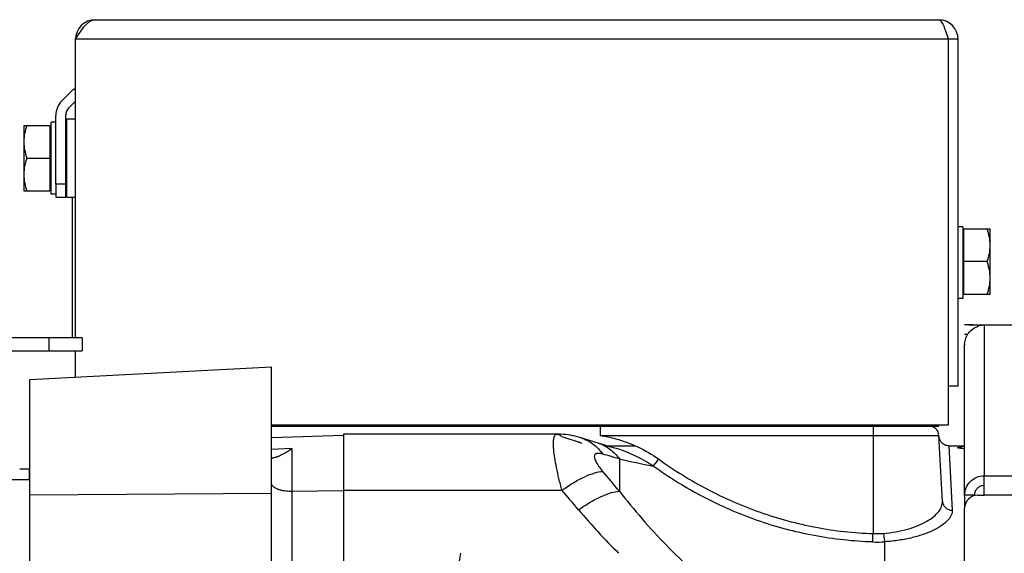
# Model space of a CAD drawing. Extents: x -1529 to 1181, y 8 to 1701.
# Tile 69 of 74: x 582 to 732, y 1060 to 1142. Entities that reach past the tile are written whole.
import ezdxf

# ---------------------------------------------------------------- set-up
doc = ezdxf.new("R2010")
doc.units = 0
doc.header["$LTSCALE"] = 65.395
doc.layers.get('0').update_dxf_attribs({"linetype": 'CONTINUOUS'})

msp = doc.modelspace()

# ---------------------------------------------------------------- linework, layer by layer
at = {"color": 6, "linetype": 'CONTINUOUS'}
for p, q in [((593.19, 1141.95), (722.19, 1141.95)), ((590.19, 1093.3), (590.19, 1138.95)), ((725.19, 1138.95), (723.69, 1138.95)), ((725.19, 1085.95), (725.19, 1138.95)), ((588.12, 1129.56), (589.95, 1131.38)), ((589.19, 1128.49), (590.19, 1129.5)), ((587.19, 1116.79), (587.19, 1127.29)), ((588.89, 1126.79), (590.19, 1126.79)), ((582.29, 1125.79), (582.29, 1115.79)), ((582.29, 1125.79), (586.29, 1125.79)), ((587.19, 1126.29), (586.49, 1126.29)), ((582.73, 1120.79), (586.29, 1120.79)), ((582.29, 1115.79), (586.29, 1115.79)), ((587.19, 1115.29), (586.49, 1115.29)), ((588.89, 1114.79), (590.19, 1114.79)), ((725.89, 1110.29), (725.19, 1110.29)), ((726.09, 1109.95), (730.09, 1109.95)), ((730.09, 1099.95), (730.09, 1109.95)), ((729.64, 1104.95), (726.09, 1104.95)), ((725.89, 1099.29), (725.19, 1099.29)), ((726.84, 1095.29), (744.19, 1095.29)), ((591.19, 1093.3), (518.69, 1093.3)), ((591.19, 1093.3), (591.19, 1091.3)), ((726.19, 1069.24), (726.19, 1092.2)), ((518.69, 1091.3), (591.19, 1091.3)), ((590.19, 1087.32), (590.19, 1091.3)), ((583.19, 1086.95), (620.19, 1088.89)), ((620.19, 1015.73), (620.19, 1088.89)), ((583.19, 726.79), (583.19, 1086.95)), ((723.69, 1085.95), (725.19, 1085.95)), ((723.69, 1079.95), (620.19, 1079.95)), ((696.19, 1079.79), (696.19, 1079.95)), ((720.19, 1079.79), (722.19, 1079.79)), ((722.19, 1079.95), (722.19, 1079.79)), ((620.19, 1078.06), (631.19, 1078.44)), ((663.86, 1078.58), (639.41, 1078.58)), ((663.96, 1078.58), (663.86, 1078.58)), ((663.96, 1078.58), (663.87, 1078.58)), ((664.38, 1078.57), (663.96, 1078.58)), ((664.79, 1078.54), (664.38, 1078.57)), ((665.17, 1078.51), (664.78, 1078.54)), ((665.55, 1078.46), (665.17, 1078.51)), ((665.91, 1078.4), (665.54, 1078.46)), ((666.26, 1078.33), (665.9, 1078.4)), ((666.61, 1078.25), (666.26, 1078.33)), ((722.79, 1068.29), (722.26, 1078.37)), ((666.96, 1078.17), (666.61, 1078.26)), ((667.31, 1078.07), (667.3, 1078.07)), ((671.45, 1076.8), (670.97, 1076.94)), ((671.47, 1076.79), (675.84, 1076.79)), ((723.77, 1076.79), (726.19, 1076.79)), ((583.16, 1071.59), (583.16, 1073.21)), ((583.19, 1071.59), (563.16, 1071.59)), ((726.19, 996.76), (726.19, 1067.24))]:
    msp.add_line(p, q, dxfattribs=at)
at = {"color": 9, "linetype": 'CONTINUOUS'}
for p, q in [((723.69, 1138.95), (590.19, 1138.95)), ((729.19, 1095.25), (729.19, 1072.2)), ((744.19, 1095.25), (729.19, 1095.25)), ((586.19, 1091.3), (586.19, 1093.3)), ((711.19, 1079.79), (711.19, 1079.95)), ((712.19, 1079.79), (712.19, 1063.37)), ((670.46, 1078.37), (722.26, 1078.37)), ((667.53, 1078.01), (667.53, 1078.01)), ((670.12, 1077.2), (670.12, 1077.2)), ((723.77, 1076.79), (724.29, 1066.95)), ((623.29, 1076.38), (620.19, 1076.24)), ((623.29, 1076.38), (620.19, 1076.24)), ((623.29, 1076.38), (623.29, 1049.26)), ((673.38, 1074.78), (673.38, 1069.85)), ((729.19, 1072.2), (928.19, 1072.2)), ((620.19, 1069.49), (583.19, 1069.25)), ((631.19, 1069.92), (623.29, 1069.81)), ((631.19, 1069.98), (664.59, 1069.98)), ((928.19, 1069.24), (729.19, 1069.24)), ((713.99, 1058.64), (713.99, 1062.11))]:
    msp.add_line(p, q, dxfattribs=at)
at = {"color": 2, "linetype": 'CONTINUOUS'}
for p, q in [((723.69, 1138.95), (723.69, 1079.95)), ((589.95, 1131.38), (590.19, 1131.15)), ((588.69, 1114.79), (588.69, 1127.29)), ((588.89, 1120.79), (588.89, 1126.79)), ((586.29, 1125.79), (586.29, 1115.79)), ((586.49, 1115.29), (586.49, 1126.29)), ((588.89, 1114.79), (588.89, 1120.79)), ((587.19, 1116.79), (587.19, 1114.79)), ((588.69, 1116.79), (587.19, 1116.79)), ((587.19, 1114.79), (588.69, 1114.79)), ((589.69, 1114.79), (589.69, 1093.3)), ((725.89, 1110.29), (725.89, 1099.29)), ((726.09, 1099.95), (726.09, 1109.95)), ((729.64, 1099.95), (726.09, 1099.95)), ((726.84, 1095.29), (726.19, 1095.29)), ((729.19, 1095.25), (728.19, 1095.25)), ((726.64, 1093.79), (726.19, 1093.79)), ((620.19, 1079.79), (720.19, 1079.79)), ((670.46, 1079.79), (670.46, 1078.37)), ((720.19, 1079.79), (720.19, 1079.95)), ((631.19, 1078.57), (631.19, 735)), ((637.69, 1078.57), (631.19, 1078.57)), ((729.19, 1069.24), (729.19, 1072.2)), ((726.19, 1069.24), (726.19, 1067.31)), ((727.69, 1069.24), (726.19, 1069.24)), ((727.69, 1069.18), (727.69, 1069.24)), ((728.19, 1069.24), (729.19, 1069.24))]:
    msp.add_line(p, q, dxfattribs=at)
at = {"color": 6, "linetype": 'CONTINUOUS'}
for points in [[(667.53, 1078.01), (667.31, 1078.07), (666.95, 1078.17)], [(672.7, 1076.43), (671.92, 1076.65), (670.98, 1076.94), (670.12, 1077.2)], [(723.77, 1076.79), (723.66, 1076.8), (723.54, 1076.81), (723.42, 1076.83), (723.31, 1076.86), (723.19, 1076.91), (723.09, 1076.96), (722.98, 1077.02), (722.88, 1077.08), (722.79, 1077.16), (722.7, 1077.24), (722.62, 1077.33), (722.54, 1077.43), (722.48, 1077.53), (722.42, 1077.63), (722.37, 1077.74), (722.33, 1077.86), (722.3, 1077.97), (722.28, 1078.09), (722.27, 1078.21)]]:
    msp.add_lwpolyline(points, dxfattribs=at)
at = {"color": 2, "linetype": 'CONTINUOUS'}
for centre, radius, start, end in [((593.19, 1138.95), 3, 90, 180), ((722.19, 1138.95), 1.5, 0.008, 35.6118), ((590.39, 1127.29), 1.7, 135.0019, 179.9981), ((729.25, 1092.17), 3.07, 91.1612, 106.6808), ((729.21, 1092.2), 3.03, 177.2721, 179.9998), ((511.19, 578.47), 522.7, 72.6411, 72.9331), ((706.73, 1204.02), 132.7, 252.6395, 252.865), ((725.08, 1079.55), 3, 269.9767, 291.7558), ((362.62, 1074.24), 349.73, 358.0069, 358.2185), ((712.7, 1077.49), 14.13, 267.9323, 274.3527), ((712.75, 1081.14), 19.07, 268.1783, 273.7183)]:
    msp.add_arc(centre, radius, start, end, dxfattribs=at)
at = {"color": 6, "linetype": 'CONTINUOUS'}
for centre, radius, start, end in [((722.19, 1138.95), 3, 0, 90), ((590.39, 1127.29), 3.2, 135, 180), ((720.76, 1078.29), 1.5, 3, 90), ((509.41, 563.05), 538.69, 72.6427, 72.9315), ((616.91, 1085.17), 10.86, 305.3025, 305.9822), ((578.51, 902.34), 170.93, 88.4421, 88.945), ((728.19, 1067.24), 2, 90, 180)]:
    msp.add_arc(centre, radius, start, end, dxfattribs=at)
at = {"color": 9, "linetype": 'CONTINUOUS'}
for centre, radius, start, end in [((521.25, 557.51), 539.18, 73.611, 73.8926), ((711.19, 1241.62), 171.07, 257.2315, 258.9953), ((345.11, 796.59), 427.12, 39.7746, 40.3052), ((623.19, 1077.18), 7.37, 269.9999, 270.8136), ((330.66, 781.92), 441.01, 40.2734, 40.7822), ((748.64, 1135.89), 106.71, 220.2054, 225.0616)]:
    msp.add_arc(centre, radius, start, end, dxfattribs=at)
at = {"color": 6, "linetype": 'CONTINUOUS'}
for points, knots in [([(590.19, 1138.95), (590.43, 1139.33), (590.9, 1140.07), (591.52, 1140.91), (592.04, 1141.44), (592.41, 1141.72), (592.8, 1141.91), (593.06, 1141.95), (593.19, 1141.95)], [0, 0, 0, 0, 0.3126, 0.592696, 0.71328, 0.819587, 0.91351, 1, 1, 1, 1]), ([(722.19, 1141.95), (722.25, 1141.95), (722.4, 1141.9), (722.59, 1141.71), (722.77, 1141.42), (722.95, 1141.05), (723.14, 1140.6), (723.39, 1139.89), (723.57, 1139.33), (723.69, 1138.95)], [0, 0, 0, 0, 0.056811, 0.130246, 0.227171, 0.348097, 0.490512, 0.650233, 1, 1, 1, 1]), ([(582.73, 1125.79), (582.6, 1125.39), (582.37, 1124.57), (582.29, 1123.72), (582.29, 1123.29)], [0, 0, 0, 0, 0.501872, 1, 1, 1, 1]), ([(582.29, 1123.29), (582.29, 1122.87), (582.37, 1122.02), (582.6, 1121.2), (582.73, 1120.79)], [0, 0, 0, 0, 0.498128, 1, 1, 1, 1]), ([(582.73, 1120.79), (582.6, 1120.39), (582.37, 1119.57), (582.29, 1118.72), (582.29, 1118.29)], [0, 0, 0, 0, 0.501872, 1, 1, 1, 1]), ([(582.29, 1118.29), (582.29, 1117.87), (582.37, 1117.02), (582.6, 1116.2), (582.73, 1115.79)], [0, 0, 0, 0, 0.498128, 1, 1, 1, 1]), ([(730.09, 1107.45), (730.09, 1107.87), (730, 1108.72), (729.78, 1109.54), (729.64, 1109.95)], [0, 0, 0, 0, 0.498128, 1, 1, 1, 1]), ([(729.64, 1104.95), (729.78, 1105.35), (730, 1106.18), (730.09, 1107.03), (730.09, 1107.45)], [0, 0, 0, 0, 0.501872, 1, 1, 1, 1]), ([(730.09, 1102.45), (730.09, 1102.87), (730, 1103.72), (729.78, 1104.54), (729.64, 1104.95)], [0, 0, 0, 0, 0.498128, 1, 1, 1, 1]), ([(729.64, 1099.95), (729.78, 1100.35), (730, 1101.18), (730.09, 1102.03), (730.09, 1102.45)], [0, 0, 0, 0, 0.501872, 1, 1, 1, 1]), ([(620.37, 1074.95), (620.44, 1074.96), (620.62, 1074.99), (621.02, 1075.11), (621.62, 1075.36), (622.39, 1075.78), (622.92, 1076.11), (623.19, 1076.31)], [0, 0, 0, 0, 0.071728, 0.16564, 0.403087, 0.686472, 1, 1, 1, 1]), ([(620.19, 1075.03), (620.19, 1075.01), (620.2, 1074.98), (620.24, 1074.96), (620.3, 1074.95), (620.34, 1074.95), (620.37, 1074.95)], [0, 0, 0, 0, 0.178957, 0.379936, 0.649784, 1, 1, 1, 1]), ([(726.19, 1069.24), (726.19, 1069.63), (726.34, 1070.41), (727.01, 1071.39), (728.01, 1072.04), (728.8, 1072.2), (729.19, 1072.2)], [0, 0, 0, 0, 0.248229, 0.4975, 0.748235, 1, 1, 1, 1]), ([(729.19, 1070.72), (728.99, 1070.72), (728.6, 1070.64), (728.1, 1070.32), (727.77, 1069.82), (727.69, 1069.44), (727.69, 1069.24)], [0, 0, 0, 0, 0.251764, 0.5025, 0.751771, 1, 1, 1, 1])]:
    msp.add_open_spline(points, degree=3, knots=knots, dxfattribs=at)
at = {"color": 2, "linetype": 'CONTINUOUS'}
for points, knots in [([(730.09, 1099.95), (730.09, 1099.95), (730.08, 1099.95), (730.07, 1099.95), (730.05, 1099.95), (730.01, 1099.95), (729.96, 1099.95), (729.9, 1099.95), (729.79, 1099.95), (729.7, 1099.95), (729.64, 1099.95)], [0, 0, 0, 0, 0.017262, 0.038875, 0.068919, 0.153566, 0.269594, 0.414689, 0.586472, 1, 1, 1, 1]), ([(726.19, 1092.34), (726.21, 1092.66), (726.33, 1093.28), (726.8, 1094.11), (727.49, 1094.76), (728.07, 1095.03), (728.37, 1095.12)], [0, 0, 0, 0, 0.249772, 0.499778, 0.749976, 1, 1, 1, 1]), ([(728.19, 1095.25), (727.95, 1095.25), (727.5, 1095.26), (727.05, 1095.29), (726.84, 1095.29)], [0, 0, 0, 0, 0.536541, 1, 1, 1, 1]), ([(639.41, 1078.58), (639.14, 1078.58), (638.57, 1078.57), (637.99, 1078.57), (637.69, 1078.57)], [0, 0, 0, 0, 0.465826, 1, 1, 1, 1]), ([(670.46, 1078.37), (671.26, 1078.25), (673.24, 1077.83), (676.27, 1076.71), (678.37, 1075.48), (679.35, 1074.78)], [0, 0, 0, 0, 0.250177, 0.625145, 1, 1, 1, 1]), ([(678.54, 1073.69), (678.09, 1074), (676.26, 1075.14), (674.25, 1075.98), (672.7, 1076.43)], [0, 0, 0, 0, 0.250456, 1, 1, 1, 1]), ([(725.07, 1076.55), (725.07, 1076.54), (725.1, 1076.52), (725.16, 1076.5), (725.25, 1076.48), (725.43, 1076.44), (725.75, 1076.4), (726.03, 1076.38), (726.19, 1076.37)], [0, 0, 0, 0, 0.024488, 0.075647, 0.157079, 0.26884, 0.580191, 1, 1, 1, 1]), ([(679.35, 1074.78), (679.19, 1074.55), (678.96, 1074.24), (678.69, 1073.88), (678.58, 1073.74), (678.54, 1073.69)], [0, 0, 0, 0, 0.616229, 0.852699, 1, 1, 1, 1]), ([(713.77, 1063.4), (713.79, 1063.15), (713.83, 1062.79), (713.91, 1062.36), (713.96, 1062.18), (713.99, 1062.11)], [0, 0, 0, 0, 0.576109, 0.822533, 1, 1, 1, 1])]:
    msp.add_open_spline(points, degree=3, knots=knots, dxfattribs=at)
at = {"color": 9, "linetype": 'CONTINUOUS'}
for points, knots in [([(664.59, 1069.98), (664.43, 1070.58), (664.14, 1071.74), (663.77, 1073.39), (663.5, 1074.87), (663.34, 1076.13), (663.29, 1077.04), (663.32, 1077.63), (663.37, 1077.96), (663.44, 1078.23), (663.55, 1078.43), (663.69, 1078.56), (663.81, 1078.58), (663.86, 1078.58)], [0, 0, 0, 0, 0.20837, 0.399129, 0.567865, 0.710633, 0.824363, 0.869806, 0.907619, 0.938129, 0.962189, 0.981685, 1, 1, 1, 1]), ([(663.86, 1078.58), (663.98, 1078.58), (664.26, 1078.46), (664.47, 1078.27), (664.59, 1078.15)], [0, 0, 0, 0, 0.405417, 1, 1, 1, 1]), ([(667.53, 1078.01), (668.19, 1077.8), (669.46, 1077.14), (670.43, 1076.1), (670.84, 1075.52)], [0, 0, 0, 0, 0.494901, 1, 1, 1, 1]), ([(670.12, 1077.2), (670.77, 1077), (672.02, 1076.35), (672.98, 1075.34), (673.38, 1074.78)], [0, 0, 0, 0, 0.495631, 1, 1, 1, 1]), ([(670.84, 1075.52), (670.66, 1075.57), (670.41, 1075.63), (670.09, 1075.64), (669.9, 1075.62), (669.75, 1075.55), (669.63, 1075.45), (669.56, 1075.31), (669.54, 1075.13), (669.57, 1074.93), (669.67, 1074.6), (669.91, 1074.12), (670.32, 1073.51), (670.65, 1073.09), (670.84, 1072.87)], [0, 0, 0, 0, 0.129484, 0.181871, 0.226367, 0.264407, 0.298949, 0.334121, 0.374045, 0.421684, 0.478342, 0.619379, 0.795304, 1, 1, 1, 1]), ([(679.35, 1074.78), (681.74, 1073.06), (686.75, 1069.95), (694.85, 1066.41), (703.39, 1064.11), (709.25, 1063.46), (712.19, 1063.37)], [0, 0, 0, 0, 0.250041, 0.500054, 0.750038, 1, 1, 1, 1]), ([(664.59, 1069.98), (665.16, 1070.39), (666.29, 1071.14), (667.97, 1072.05), (669.47, 1072.65), (670.42, 1072.86), (670.84, 1072.87)], [0, 0, 0, 0, 0.30432, 0.584559, 0.820237, 1, 1, 1, 1]), ([(712.14, 1062.08), (709.14, 1062.17), (703.14, 1062.83), (694.4, 1065.17), (686.11, 1068.78), (680.98, 1071.95), (678.54, 1073.69)], [0, 0, 0, 0, 0.250005, 0.500009, 0.750009, 1, 1, 1, 1]), ([(623.19, 1069.81), (622.8, 1069.81), (622.24, 1069.85), (621.53, 1070), (621.08, 1070.15), (620.71, 1070.33), (620.42, 1070.54), (620.23, 1070.77), (620.19, 1070.95), (620.19, 1071.03)], [0, 0, 0, 0, 0.33317, 0.486704, 0.625337, 0.745784, 0.846553, 0.92915, 1, 1, 1, 1]), ([(667.14, 1067), (667.71, 1067.41), (668.84, 1068.14), (670.51, 1069.04), (672.01, 1069.63), (672.96, 1069.83), (673.38, 1069.85)], [0, 0, 0, 0, 0.302984, 0.58254, 0.818651, 1, 1, 1, 1]), ([(673.38, 1069.85), (675.62, 1066.99), (680.4, 1061.46), (685.8, 1056.52), (688.69, 1054.28)], [0, 0, 0, 0, 0.497822, 1, 1, 1, 1]), ([(713.77, 1063.4), (714.42, 1063.45), (715.66, 1063.6), (717.44, 1064), (719.01, 1064.54), (720.35, 1065.18), (721.43, 1065.89), (722.21, 1066.66), (722.7, 1067.46), (722.8, 1068.03), (722.79, 1068.29)], [0, 0, 0, 0, 0.176879, 0.343577, 0.495869, 0.631229, 0.74802, 0.846428, 0.928561, 1, 1, 1, 1]), ([(722.79, 1068.29), (722.8, 1068.12), (722.89, 1067.76), (723.23, 1067.3), (723.73, 1067.01), (724.11, 1066.95), (724.29, 1066.95)], [0, 0, 0, 0, 0.234213, 0.490442, 0.752628, 1, 1, 1, 1]), ([(724.29, 1066.95), (724.29, 1066.83), (724.27, 1066.56), (724.15, 1066.17), (723.93, 1065.77), (723.49, 1065.22), (722.69, 1064.56), (721.46, 1063.86), (719.94, 1063.23), (718.14, 1062.7), (716.13, 1062.31), (714.72, 1062.16), (713.99, 1062.11)], [0, 0, 0, 0, 0.031699, 0.065264, 0.102018, 0.142893, 0.23895, 0.355638, 0.492612, 0.648011, 0.818652, 1, 1, 1, 1]), ([(649.06, 1060.35), (649, 1059.96), (648.88, 1059.25), (648.74, 1058.42), (648.62, 1057.87), (648.54, 1057.57), (648.44, 1057.31), (648.37, 1057.17), (648.33, 1057.1)], [0, 0, 0, 0, 0.355576, 0.643991, 0.75871, 0.85381, 0.932147, 1, 1, 1, 1])]:
    msp.add_open_spline(points, degree=3, knots=knots, dxfattribs=at)

doc.saveas('drawing.dxf')
